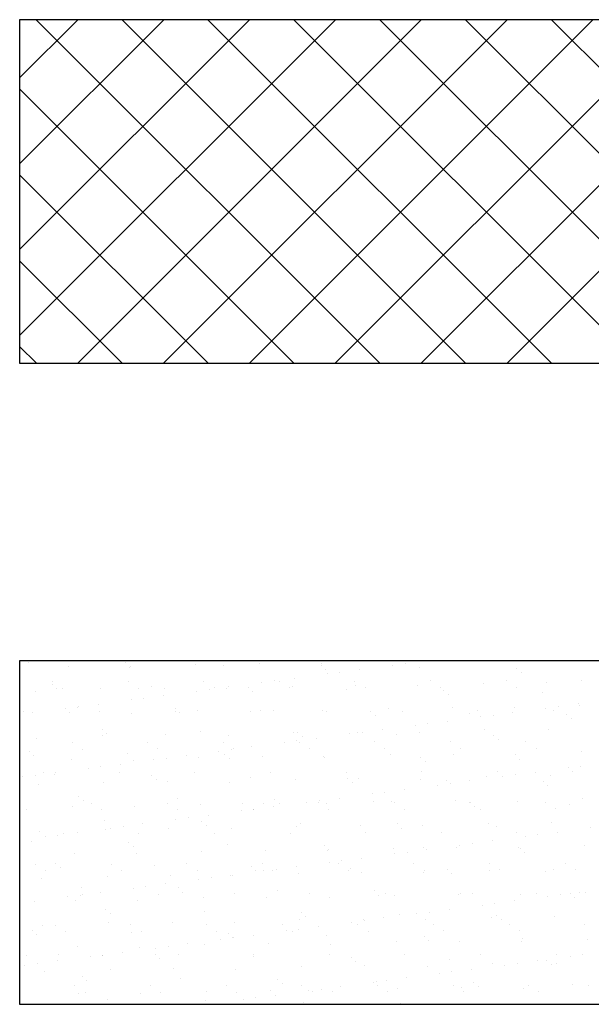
# Model space of a CAD drawing. Header units: millimetres. Extents: x -7023 to 53801, y 9849 to 33561.
# Tile 210 of 256: x 9471 to 9531, y 23585 to 23688. Entities that reach past the tile are written whole.
import ezdxf

# ---------------------------------------------------------------- set-up
doc = ezdxf.new("R2010")
doc.units = ezdxf.units.MM
doc.layers.add('.IE_podklad', color=252, linetype='Continuous')

msp = doc.modelspace()

# ---------------------------------------------------------------- linework, layer by layer
at = {"layer": '.IE_podklad'}
for p, q in [((9471.12, 23681.78), (9477.21, 23687.87)), ((9471.12, 23672.8), (9486.19, 23687.87)), ((9471.12, 23663.82), (9495.17, 23687.87)), ((9471.12, 23654.84), (9504.15, 23687.87)), ((9590.63, 23687.87), (9471.12, 23687.87)), ((9471.12, 23687.87), (9471.12, 23651.94)), ((9508.79, 23651.94), (9472.86, 23687.87)), ((9477.2, 23651.94), (9513.13, 23687.87)), ((9517.77, 23651.94), (9481.84, 23687.87)), ((9486.18, 23651.94), (9522.11, 23687.87)), ((9526.75, 23651.94), (9490.82, 23687.87)), ((9495.16, 23651.94), (9531.09, 23687.87)), ((9535.73, 23651.94), (9499.8, 23687.87)), ((9504.14, 23651.94), (9540.07, 23687.87)), ((9544.71, 23651.94), (9508.78, 23687.87)), ((9513.12, 23651.94), (9549.05, 23687.87)), ((9553.69, 23651.94), (9517.76, 23687.87)), ((9522.1, 23651.94), (9558.03, 23687.87)), ((9562.67, 23651.94), (9526.74, 23687.87)), ((9499.81, 23651.94), (9471.12, 23680.62)), ((9490.83, 23651.94), (9471.12, 23671.64)), ((9481.85, 23651.94), (9471.12, 23662.66)), ((9472.87, 23651.94), (9471.12, 23653.68)), ((9471.12, 23651.94), (9590.63, 23651.94)), ((9590.63, 23620.81), (9471.12, 23620.81)), ((9471.12, 23620.81), (9471.12, 23584.88)), ((9472.02, 23620.68), (9472.02, 23620.68)), ((9482.18, 23620.59), (9482.18, 23620.59)), ((9489.54, 23620.47), (9489.54, 23620.47)), ((9492.49, 23620.37), (9492.49, 23620.37)), ((9496.19, 23620.55), (9496.19, 23620.55)), ((9502.69, 23620.52), (9502.69, 23620.52)), ((9509.55, 23620.77), (9509.55, 23620.77)), ((9510.14, 23620.33), (9510.14, 23620.33)), ((9511.46, 23620.51), (9511.46, 23620.51)), ((9513.53, 23620.78), (9513.53, 23620.78)), ((9476.18, 23620.25), (9476.18, 23620.25)), ((9482.65, 23620.16), (9482.65, 23620.16)), ((9482.68, 23620.22), (9482.68, 23620.22)), ((9502.66, 23620.28), (9502.66, 23620.28)), ((9503.12, 23619.85), (9503.12, 23619.85)), ((9503.3, 23619.43), (9503.3, 23619.43)), ((9504.62, 23619.61), (9504.62, 23619.61)), ((9506.69, 23619.88), (9506.69, 23619.88)), ((9512.97, 23620.06), (9512.97, 23620.06)), ((9523.13, 23619.97), (9523.13, 23619.97)), ((9523.6, 23619.54), (9523.6, 23619.54)), ((9474.54, 23618.36), (9474.54, 23618.36)), ((9474.55, 23618.62), (9474.55, 23618.62)), ((9482.46, 23618.64), (9482.46, 23618.64)), ((9490.37, 23618.65), (9490.37, 23618.65)), ((9496.46, 23618.53), (9496.46, 23618.53)), ((9497.79, 23618.71), (9497.79, 23618.71)), ((9498.28, 23618.67), (9498.28, 23618.67)), ((9499.85, 23618.98), (9499.85, 23618.98)), ((9506.19, 23618.68), (9506.19, 23618.68)), ((9506.27, 23618.25), (9506.27, 23618.25)), ((9514.1, 23618.7), (9514.1, 23618.7)), ((9519.63, 23618.47), (9519.63, 23618.47)), ((9522.01, 23618.71), (9522.01, 23618.71)), ((9526.28, 23618.55), (9526.28, 23618.55)), ((9529.92, 23618.72), (9529.92, 23618.72)), ((9472.76, 23617.62), (9472.76, 23617.62)), ((9475.01, 23617.93), (9475.01, 23617.93)), ((9475.63, 23617.94), (9475.63, 23617.94)), ((9479.62, 23617.87), (9479.62, 23617.87)), ((9483.54, 23617.96), (9483.54, 23617.96)), ((9484.86, 23618.14), (9484.86, 23618.14)), ((9486.26, 23617.95), (9486.26, 23617.95)), ((9489.63, 23617.63), (9489.63, 23617.63)), ((9490.95, 23617.81), (9490.95, 23617.81)), ((9491.45, 23617.97), (9491.45, 23617.97)), ((9492.76, 23617.92), (9492.76, 23617.92)), ((9493.01, 23618.08), (9493.01, 23618.08)), ((9495.02, 23618.05), (9495.02, 23618.05)), ((9495.49, 23617.62), (9495.49, 23617.62)), ((9499.36, 23617.98), (9499.36, 23617.98)), ((9499.62, 23618.17), (9499.62, 23618.17)), ((9505.33, 23617.83), (9505.33, 23617.83)), ((9507.27, 23618), (9507.27, 23618)), ((9512.77, 23618.22), (9512.77, 23618.22)), ((9515.17, 23618.01), (9515.17, 23618.01)), ((9515.5, 23617.74), (9515.5, 23617.74)), ((9515.97, 23617.31), (9515.97, 23617.31)), ((9523.08, 23618.03), (9523.08, 23618.03)), ((9525.81, 23617.51), (9525.81, 23617.51)), ((9479.34, 23616.28), (9479.34, 23616.28)), ((9482.79, 23616.73), (9482.79, 23616.73)), ((9484.11, 23616.91), (9484.11, 23616.91)), ((9486.18, 23617.18), (9486.18, 23617.18)), ((9529.54, 23616.31), (9529.54, 23616.31)), ((9471.57, 23615.47), (9471.57, 23615.47)), ((9472.5, 23615.38), (9472.5, 23615.38)), ((9475.95, 23615.83), (9475.95, 23615.83)), ((9476.34, 23615.36), (9476.34, 23615.36)), ((9477.22, 23615.91), (9477.22, 23615.91)), ((9477.28, 23616.01), (9477.28, 23616.01)), ((9479.48, 23615.48), (9479.48, 23615.48)), ((9482.84, 23615.32), (9482.84, 23615.32)), ((9487.39, 23615.82), (9487.39, 23615.82)), ((9487.39, 23615.5), (9487.39, 23615.5)), ((9487.85, 23615.39), (9487.85, 23615.39)), ((9489.7, 23615.57), (9489.7, 23615.57)), ((9495.3, 23615.51), (9495.3, 23615.51)), ((9496.35, 23615.66), (9496.35, 23615.66)), ((9497.7, 23615.6), (9497.7, 23615.6)), ((9502.85, 23615.63), (9502.85, 23615.63)), ((9503.21, 23615.53), (9503.21, 23615.53)), ((9507.86, 23615.51), (9507.86, 23615.51)), ((9509.71, 23615.87), (9509.71, 23615.87)), ((9511.12, 23615.54), (9511.12, 23615.54)), ((9516.35, 23615.96), (9516.35, 23615.96)), ((9518.18, 23615.29), (9518.18, 23615.29)), ((9519.03, 23615.56), (9519.03, 23615.56)), ((9522.7, 23615.41), (9522.7, 23615.41)), ((9522.85, 23615.93), (9522.85, 23615.93)), ((9526.15, 23615.87), (9526.15, 23615.87)), ((9526.94, 23615.57), (9526.94, 23615.57)), ((9527.48, 23616.04), (9527.48, 23616.04)), ((9528.34, 23615.2), (9528.34, 23615.2)), ((9529.71, 23616.17), (9529.71, 23616.17)), ((9508.33, 23615.08), (9508.33, 23615.08)), ((9513.8, 23614.24), (9513.8, 23614.24)), ((9515.87, 23614.51), (9515.87, 23614.51)), ((9519.32, 23614.96), (9519.32, 23614.96)), ((9520.64, 23615.14), (9520.64, 23615.14)), ((9528.81, 23614.77), (9528.81, 23614.77)), ((9479.75, 23613.59), (9479.75, 23613.59)), ((9480.22, 23613.16), (9480.22, 23613.16)), ((9490.06, 23613.37), (9490.06, 23613.37)), ((9499.78, 23613.27), (9499.78, 23613.27)), ((9500.23, 23613.28), (9500.23, 23613.28)), ((9505.64, 23613.16), (9505.64, 23613.16)), ((9506.43, 23613.36), (9506.43, 23613.36)), ((9506.97, 23613.34), (9506.97, 23613.34)), ((9509.03, 23613.61), (9509.03, 23613.61)), ((9512.48, 23614.06), (9512.48, 23614.06)), ((9512.93, 23613.33), (9512.93, 23613.33)), ((9519.79, 23613.58), (9519.79, 23613.58)), ((9526.44, 23613.66), (9526.44, 23613.66)), ((9472.92, 23612.73), (9472.92, 23612.73)), ((9476.61, 23612.26), (9476.61, 23612.26)), ((9479.78, 23612.97), (9479.78, 23612.97)), ((9484.52, 23612.28), (9484.52, 23612.28)), ((9486.42, 23613.06), (9486.42, 23613.06)), ((9492.43, 23612.29), (9492.43, 23612.29)), ((9492.92, 23613.03), (9492.92, 23613.03)), ((9498.81, 23612.26), (9498.81, 23612.26)), ((9500.13, 23612.44), (9500.13, 23612.44)), ((9500.34, 23612.31), (9500.34, 23612.31)), ((9500.7, 23612.85), (9500.7, 23612.85)), ((9502.19, 23612.71), (9502.19, 23612.71)), ((9508.25, 23612.32), (9508.25, 23612.32)), ((9510.54, 23613.06), (9510.54, 23613.06)), ((9516.16, 23612.33), (9516.16, 23612.33)), ((9520.7, 23612.97), (9520.7, 23612.97)), ((9521.17, 23612.54), (9521.17, 23612.54)), ((9524.07, 23612.35), (9524.07, 23612.35)), ((9472.11, 23611.36), (9472.11, 23611.36)), ((9477.68, 23611.58), (9477.68, 23611.58)), ((9482.43, 23611.14), (9482.43, 23611.14)), ((9485.59, 23611.59), (9485.59, 23611.59)), ((9491.97, 23611.36), (9491.97, 23611.36)), ((9492.59, 23611.05), (9492.59, 23611.05)), ((9493.29, 23611.54), (9493.29, 23611.54)), ((9493.5, 23611.61), (9493.5, 23611.61)), ((9495.36, 23611.81), (9495.36, 23611.81)), ((9501.41, 23611.62), (9501.41, 23611.62)), ((9509.32, 23611.64), (9509.32, 23611.64)), ((9516.51, 23611.06), (9516.51, 23611.06)), ((9517.23, 23611.65), (9517.23, 23611.65)), ((9525.14, 23611.67), (9525.14, 23611.67)), ((9529.87, 23611.28), (9529.87, 23611.28)), ((9472.58, 23610.93), (9472.58, 23610.93)), ((9476.5, 23610.46), (9476.5, 23610.46)), ((9483, 23610.43), (9483, 23610.43)), ((9485.13, 23610.46), (9485.13, 23610.46)), ((9486.45, 23610.64), (9486.45, 23610.64)), ((9488.52, 23610.91), (9488.52, 23610.91)), ((9489.86, 23610.68), (9489.86, 23610.68)), ((9493.06, 23610.62), (9493.06, 23610.62)), ((9496.51, 23610.76), (9496.51, 23610.76)), ((9502.9, 23610.83), (9502.9, 23610.83)), ((9503.01, 23610.73), (9503.01, 23610.73)), ((9509.87, 23610.98), (9509.87, 23610.98)), ((9513.07, 23610.74), (9513.07, 23610.74)), ((9513.54, 23610.31), (9513.54, 23610.31)), ((9523.01, 23611.03), (9523.01, 23611.03)), ((9523.38, 23610.52), (9523.38, 23610.52)), ((9473.62, 23609.11), (9473.62, 23609.11)), ((9474.84, 23609.11), (9474.84, 23609.11)), ((9478.29, 23609.56), (9478.29, 23609.56)), ((9479.62, 23609.74), (9479.62, 23609.74)), ((9481.53, 23609.12), (9481.53, 23609.12)), ((9481.68, 23610.01), (9481.68, 23610.01)), ((9489.44, 23609.14), (9489.44, 23609.14)), ((9497.35, 23609.15), (9497.35, 23609.15)), ((9505.26, 23609.17), (9505.26, 23609.17)), ((9513.17, 23609.18), (9513.17, 23609.18)), ((9521.08, 23609.2), (9521.08, 23609.2)), ((9525.05, 23609.14), (9525.05, 23609.14)), ((9528.5, 23609.6), (9528.5, 23609.6)), ((9528.99, 23609.21), (9528.99, 23609.21)), ((9529.82, 23609.77), (9529.82, 23609.77)), ((9471.46, 23608.66), (9471.46, 23608.66)), ((9472.78, 23608.84), (9472.78, 23608.84)), ((9474.79, 23608.91), (9474.79, 23608.91)), ((9479.94, 23608.08), (9479.94, 23608.08)), ((9484.96, 23608.82), (9484.96, 23608.82)), ((9485.42, 23608.39), (9485.42, 23608.39)), ((9486.58, 23608.16), (9486.58, 23608.16)), ((9493.08, 23608.13), (9493.08, 23608.13)), ((9495.27, 23608.6), (9495.27, 23608.6)), ((9499.94, 23608.38), (9499.94, 23608.38)), ((9505.43, 23608.51), (9505.43, 23608.51)), ((9505.9, 23608.08), (9505.9, 23608.08)), ((9506.59, 23608.47), (9506.59, 23608.47)), ((9513.09, 23608.43), (9513.09, 23608.43)), ((9515.75, 23608.29), (9515.75, 23608.29)), ((9516.14, 23607.97), (9516.14, 23607.97)), ((9518.21, 23608.24), (9518.21, 23608.24)), ((9519.95, 23608.68), (9519.95, 23608.68)), ((9521.66, 23608.7), (9521.66, 23608.7)), ((9522.98, 23608.87), (9522.98, 23608.87)), ((9525.91, 23608.2), (9525.91, 23608.2)), ((9526.6, 23608.77), (9526.6, 23608.77)), ((9473.08, 23607.83), (9473.08, 23607.83)), ((9509.31, 23607.07), (9509.31, 23607.07)), ((9511.37, 23607.34), (9511.37, 23607.34)), ((9514.82, 23607.8), (9514.82, 23607.8)), ((9526.38, 23607.77), (9526.38, 23607.77)), ((9477.32, 23606.59), (9477.32, 23606.59)), ((9477.79, 23606.16), (9477.79, 23606.16)), ((9478.66, 23605.9), (9478.66, 23605.9)), ((9486.57, 23605.92), (9486.57, 23605.92)), ((9487.63, 23606.37), (9487.63, 23606.37)), ((9494.48, 23605.93), (9494.48, 23605.93)), ((9497.8, 23606.28), (9497.8, 23606.28)), ((9501.15, 23606), (9501.15, 23606)), ((9502.39, 23605.95), (9502.39, 23605.95)), ((9502.47, 23606.17), (9502.47, 23606.17)), ((9504.54, 23606.44), (9504.54, 23606.44)), ((9507.99, 23606.9), (9507.99, 23606.9)), ((9508.11, 23606.06), (9508.11, 23606.06)), ((9510.03, 23606.08), (9510.03, 23606.08)), ((9510.3, 23605.96), (9510.3, 23605.96)), ((9516.67, 23606.17), (9516.67, 23606.17)), ((9518.21, 23605.97), (9518.21, 23605.97)), ((9518.27, 23605.97), (9518.27, 23605.97)), ((9523.17, 23606.14), (9523.17, 23606.14)), ((9526.12, 23605.99), (9526.12, 23605.99)), ((9530.03, 23606.38), (9530.03, 23606.38)), ((9471.82, 23605.21), (9471.82, 23605.21)), ((9476.66, 23605.57), (9476.66, 23605.57)), ((9479.73, 23605.22), (9479.73, 23605.22)), ((9483.16, 23605.54), (9483.16, 23605.54)), ((9487.64, 23605.23), (9487.64, 23605.23)), ((9490.02, 23605.78), (9490.02, 23605.78)), ((9494.31, 23605.1), (9494.31, 23605.1)), ((9495.55, 23605.25), (9495.55, 23605.25)), ((9495.63, 23605.27), (9495.63, 23605.27)), ((9496.67, 23605.87), (9496.67, 23605.87)), ((9497.7, 23605.54), (9497.7, 23605.54)), ((9498.27, 23605.85), (9498.27, 23605.85)), ((9503.17, 23605.84), (9503.17, 23605.84)), ((9503.46, 23605.26), (9503.46, 23605.26)), ((9511.37, 23605.28), (9511.37, 23605.28)), ((9518.74, 23605.54), (9518.74, 23605.54)), ((9519.28, 23605.29), (9519.28, 23605.29)), ((9527.19, 23605.31), (9527.19, 23605.31)), ((9528.59, 23605.74), (9528.59, 23605.74)), ((9480, 23604.14), (9480, 23604.14)), ((9487.47, 23604.2), (9487.47, 23604.2)), ((9488.8, 23604.37), (9488.8, 23604.37)), ((9490.16, 23604.05), (9490.16, 23604.05)), ((9490.86, 23604.64), (9490.86, 23604.64)), ((9526.76, 23603.87), (9526.76, 23603.87)), ((9473.24, 23602.94), (9473.24, 23602.94)), ((9477.19, 23602.84), (9477.19, 23602.84)), ((9480.1, 23603.19), (9480.1, 23603.19)), ((9480.64, 23603.3), (9480.64, 23603.3)), ((9481.96, 23603.47), (9481.96, 23603.47)), ((9484.02, 23603.74), (9484.02, 23603.74)), ((9486.74, 23603.27), (9486.74, 23603.27)), ((9490.63, 23603.62), (9490.63, 23603.62)), ((9493.24, 23603.24), (9493.24, 23603.24)), ((9500.1, 23603.49), (9500.1, 23603.49)), ((9500.48, 23603.83), (9500.48, 23603.83)), ((9506.75, 23603.57), (9506.75, 23603.57)), ((9507.31, 23602.81), (9507.31, 23602.81)), ((9510.64, 23603.74), (9510.64, 23603.74)), ((9511.11, 23603.31), (9511.11, 23603.31)), ((9513.25, 23603.54), (9513.25, 23603.54)), ((9515.22, 23602.82), (9515.22, 23602.82)), ((9520.11, 23603.79), (9520.11, 23603.79)), ((9520.95, 23603.52), (9520.95, 23603.52)), ((9523.13, 23602.84), (9523.13, 23602.84)), ((9527.39, 23602.87), (9527.39, 23602.87)), ((9530.84, 23603.33), (9530.84, 23603.33)), ((9472.36, 23601.91), (9472.36, 23601.91)), ((9473.8, 23602.4), (9473.8, 23602.4)), ((9475.12, 23602.57), (9475.12, 23602.57)), ((9475.67, 23602.75), (9475.67, 23602.75)), ((9482.53, 23601.82), (9482.53, 23601.82)), ((9483.58, 23602.76), (9483.58, 23602.76)), ((9491.49, 23602.78), (9491.49, 23602.78)), ((9499.4, 23602.79), (9499.4, 23602.79)), ((9520.55, 23601.97), (9520.55, 23601.97)), ((9524, 23602.43), (9524, 23602.43)), ((9525.32, 23602.6), (9525.32, 23602.6)), ((9482.99, 23601.39), (9482.99, 23601.39)), ((9490.18, 23600.89), (9490.18, 23600.89)), ((9492.84, 23601.6), (9492.84, 23601.6)), ((9496.83, 23600.97), (9496.83, 23600.97)), ((9503, 23601.51), (9503, 23601.51)), ((9503.33, 23600.94), (9503.33, 23600.94)), ((9503.47, 23601.08), (9503.47, 23601.08)), ((9510.19, 23601.19), (9510.19, 23601.19)), ((9511.65, 23600.8), (9511.65, 23600.8)), ((9513.32, 23601.29), (9513.32, 23601.29)), ((9513.71, 23601.07), (9513.71, 23601.07)), ((9516.83, 23601.27), (9516.83, 23601.27)), ((9517.16, 23601.53), (9517.16, 23601.53)), ((9518.49, 23601.7), (9518.49, 23601.7)), ((9523.33, 23601.24), (9523.33, 23601.24)), ((9523.48, 23601.2), (9523.48, 23601.2)), ((9523.95, 23600.77), (9523.95, 23600.77)), ((9530.19, 23601.49), (9530.19, 23601.49)), ((9476.82, 23600.67), (9476.82, 23600.67)), ((9483.32, 23600.64), (9483.32, 23600.64)), ((9503.49, 23599.73), (9503.49, 23599.73)), ((9504.81, 23599.9), (9504.81, 23599.9)), ((9506.88, 23600.17), (9506.88, 23600.17)), ((9510.33, 23600.63), (9510.33, 23600.63)), ((9472.8, 23599.53), (9472.8, 23599.53)), ((9473.87, 23598.85), (9473.87, 23598.85)), ((9474.89, 23599.59), (9474.89, 23599.59)), ((9475.36, 23599.16), (9475.36, 23599.16)), ((9480.71, 23599.54), (9480.71, 23599.54)), ((9481.78, 23598.86), (9481.78, 23598.86)), ((9485.2, 23599.37), (9485.2, 23599.37)), ((9488.62, 23599.56), (9488.62, 23599.56)), ((9489.69, 23598.87), (9489.69, 23598.87)), ((9495.37, 23599.28), (9495.37, 23599.28)), ((9495.84, 23598.85), (9495.84, 23598.85)), ((9496.53, 23599.57), (9496.53, 23599.57)), ((9496.65, 23598.83), (9496.65, 23598.83)), ((9497.6, 23598.89), (9497.6, 23598.89)), ((9497.97, 23599), (9497.97, 23599)), ((9500.04, 23599.27), (9500.04, 23599.27)), ((9504.44, 23599.59), (9504.44, 23599.59)), ((9505.51, 23598.9), (9505.51, 23598.9)), ((9505.68, 23599.06), (9505.68, 23599.06)), ((9512.35, 23599.6), (9512.35, 23599.6)), ((9513.42, 23598.92), (9513.42, 23598.92)), ((9515.85, 23598.97), (9515.85, 23598.97)), ((9520.26, 23599.61), (9520.26, 23599.61)), ((9520.27, 23598.89), (9520.27, 23598.89)), ((9521.33, 23598.93), (9521.33, 23598.93)), ((9526.16, 23598.74), (9526.16, 23598.74)), ((9526.92, 23598.98), (9526.92, 23598.98)), ((9528.17, 23599.63), (9528.17, 23599.63)), ((9529.24, 23598.95), (9529.24, 23598.95)), ((9473.4, 23598.04), (9473.4, 23598.04)), ((9480.26, 23598.29), (9480.26, 23598.29)), ((9486.9, 23598.38), (9486.9, 23598.38)), ((9489.82, 23597.93), (9489.82, 23597.93)), ((9491.14, 23598.1), (9491.14, 23598.1)), ((9493.2, 23598.37), (9493.2, 23598.37)), ((9493.4, 23598.35), (9493.4, 23598.35)), ((9500.26, 23598.59), (9500.26, 23598.59)), ((9506.91, 23598.68), (9506.91, 23598.68)), ((9513.41, 23598.65), (9513.41, 23598.65)), ((9516.31, 23598.54), (9516.31, 23598.54)), ((9477.57, 23597.14), (9477.57, 23597.14)), ((9482.98, 23597.03), (9482.98, 23597.03)), ((9484.3, 23597.2), (9484.3, 23597.2)), ((9486.37, 23597.47), (9486.37, 23597.47)), ((9487.73, 23597.05), (9487.73, 23597.05)), ((9498.05, 23596.83), (9498.05, 23596.83)), ((9508.21, 23596.74), (9508.21, 23596.74)), ((9472.69, 23595.67), (9472.69, 23595.67)), ((9476.14, 23596.13), (9476.14, 23596.13)), ((9476.98, 23595.78), (9476.98, 23595.78)), ((9477.46, 23596.3), (9477.46, 23596.3)), ((9477.73, 23596.39), (9477.73, 23596.39)), ((9479.53, 23596.57), (9479.53, 23596.57)), ((9483.48, 23595.75), (9483.48, 23595.75)), ((9485.64, 23596.4), (9485.64, 23596.4)), ((9488.2, 23596.62), (9488.2, 23596.62)), ((9490.34, 23596), (9490.34, 23596)), ((9493.55, 23596.42), (9493.55, 23596.42)), ((9496.99, 23596.08), (9496.99, 23596.08)), ((9501.46, 23596.43), (9501.46, 23596.43)), ((9503.49, 23596.05), (9503.49, 23596.05)), ((9508.68, 23596.31), (9508.68, 23596.31)), ((9509.37, 23596.45), (9509.37, 23596.45)), ((9510.35, 23596.3), (9510.35, 23596.3)), ((9516.99, 23596.38), (9516.99, 23596.38)), ((9517.28, 23596.46), (9517.28, 23596.46)), ((9518.52, 23596.52), (9518.52, 23596.52)), ((9522.89, 23595.71), (9522.89, 23595.71)), ((9523.49, 23596.35), (9523.49, 23596.35)), ((9525.19, 23596.48), (9525.19, 23596.48)), ((9526.34, 23596.16), (9526.34, 23596.16)), ((9527.67, 23596.33), (9527.67, 23596.33)), ((9528.69, 23596.43), (9528.69, 23596.43)), ((9529.15, 23596), (9529.15, 23596)), ((9529.73, 23596.61), (9529.73, 23596.61)), ((9530.35, 23596.6), (9530.35, 23596.6)), ((9480.1, 23594.82), (9480.1, 23594.82)), ((9490.41, 23594.6), (9490.41, 23594.6)), ((9516.06, 23594.81), (9516.06, 23594.81)), ((9519.51, 23595.26), (9519.51, 23595.26)), ((9520.83, 23595.43), (9520.83, 23595.43)), ((9480.57, 23594.39), (9480.57, 23594.39)), ((9500.42, 23593.7), (9500.42, 23593.7)), ((9500.57, 23594.51), (9500.57, 23594.51)), ((9501.04, 23594.08), (9501.04, 23594.08)), ((9507.07, 23593.78), (9507.07, 23593.78)), ((9507.15, 23593.63), (9507.15, 23593.63)), ((9509.22, 23593.91), (9509.22, 23593.91)), ((9510.89, 23594.29), (9510.89, 23594.29)), ((9512.67, 23594.36), (9512.67, 23594.36)), ((9513.57, 23593.75), (9513.57, 23593.75)), ((9513.99, 23594.53), (9513.99, 23594.53)), ((9520.43, 23594), (9520.43, 23594)), ((9521.05, 23594.2), (9521.05, 23594.2)), ((9521.52, 23593.77), (9521.52, 23593.77)), ((9527.08, 23594.08), (9527.08, 23594.08)), ((9472.46, 23592.59), (9472.46, 23592.59)), ((9473.56, 23593.15), (9473.56, 23593.15)), ((9474.85, 23593.17), (9474.85, 23593.17)), ((9480.42, 23593.4), (9480.42, 23593.4)), ((9482.76, 23593.18), (9482.76, 23593.18)), ((9487.06, 23593.48), (9487.06, 23593.48)), ((9490.67, 23593.2), (9490.67, 23593.2)), ((9491.74, 23592.51), (9491.74, 23592.51)), ((9493.56, 23593.45), (9493.56, 23593.45)), ((9498.58, 23593.21), (9498.58, 23593.21)), ((9498.99, 23592.56), (9498.99, 23592.56)), ((9499.65, 23592.53), (9499.65, 23592.53)), ((9500.32, 23592.73), (9500.32, 23592.73)), ((9502.38, 23593.01), (9502.38, 23593.01)), ((9505.83, 23593.46), (9505.83, 23593.46)), ((9506.49, 23593.22), (9506.49, 23593.22)), ((9507.56, 23592.54), (9507.56, 23592.54)), ((9514.4, 23593.24), (9514.4, 23593.24)), ((9515.47, 23592.56), (9515.47, 23592.56)), ((9522.31, 23593.25), (9522.31, 23593.25)), ((9523.38, 23592.57), (9523.38, 23592.57)), ((9530.22, 23593.27), (9530.22, 23593.27)), ((9472.93, 23592.16), (9472.93, 23592.16)), ((9475.92, 23592.48), (9475.92, 23592.48)), ((9482.77, 23592.37), (9482.77, 23592.37)), ((9483.83, 23592.5), (9483.83, 23592.5)), ((9492.16, 23591.66), (9492.16, 23591.66)), ((9492.94, 23592.28), (9492.94, 23592.28)), ((9493.41, 23591.85), (9493.41, 23591.85)), ((9493.48, 23591.83), (9493.48, 23591.83)), ((9495.54, 23592.11), (9495.54, 23592.11)), ((9503.25, 23592.06), (9503.25, 23592.06)), ((9513.42, 23591.97), (9513.42, 23591.97)), ((9513.88, 23591.54), (9513.88, 23591.54)), ((9517.15, 23591.49), (9517.15, 23591.49)), ((9523.73, 23591.75), (9523.73, 23591.75)), ((9530.51, 23591.7), (9530.51, 23591.7)), ((9477.14, 23590.88), (9477.14, 23590.88)), ((9483.64, 23590.85), (9483.64, 23590.85)), ((9485.32, 23590.76), (9485.32, 23590.76)), ((9486.64, 23590.93), (9486.64, 23590.93)), ((9488.71, 23591.21), (9488.71, 23591.21)), ((9490.5, 23591.1), (9490.5, 23591.1)), ((9497.15, 23591.19), (9497.15, 23591.19)), ((9503.65, 23591.15), (9503.65, 23591.15)), ((9510.51, 23591.4), (9510.51, 23591.4)), ((9523.65, 23591.46), (9523.65, 23591.46)), ((9471.87, 23590.01), (9471.87, 23590.01)), ((9475.14, 23590.14), (9475.14, 23590.14)), ((9478.48, 23589.86), (9478.48, 23589.86)), ((9479.78, 23590.03), (9479.78, 23590.03)), ((9479.81, 23590.03), (9479.81, 23590.03)), ((9481.87, 23590.31), (9481.87, 23590.31)), ((9485.3, 23590.05), (9485.3, 23590.05)), ((9485.77, 23589.62), (9485.77, 23589.62)), ((9487.69, 23590.04), (9487.69, 23590.04)), ((9495.6, 23590.06), (9495.6, 23590.06)), ((9495.62, 23589.83), (9495.62, 23589.83)), ((9503.51, 23590.07), (9503.51, 23590.07)), ((9505.78, 23589.74), (9505.78, 23589.74)), ((9511.42, 23590.09), (9511.42, 23590.09)), ((9516.09, 23589.52), (9516.09, 23589.52)), ((9519.33, 23590.1), (9519.33, 23590.1)), ((9525.24, 23589.44), (9525.24, 23589.44)), ((9526.26, 23589.43), (9526.26, 23589.43)), ((9527.24, 23590.11), (9527.24, 23590.11)), ((9528.69, 23589.89), (9528.69, 23589.89)), ((9530.01, 23590.07), (9530.01, 23590.07)), ((9471.65, 23588.96), (9471.65, 23588.96)), ((9472.97, 23589.13), (9472.97, 23589.13)), ((9475.03, 23589.41), (9475.03, 23589.41)), ((9480.58, 23588.5), (9480.58, 23588.5)), ((9487.22, 23588.59), (9487.22, 23588.59)), ((9493.72, 23588.56), (9493.72, 23588.56)), ((9500.58, 23588.8), (9500.58, 23588.8)), ((9506.25, 23589.31), (9506.25, 23589.31)), ((9507.23, 23588.89), (9507.23, 23588.89)), ((9513.73, 23588.86), (9513.73, 23588.86)), ((9518.4, 23588.54), (9518.4, 23588.54)), ((9520.59, 23589.11), (9520.59, 23589.11)), ((9521.85, 23588.99), (9521.85, 23588.99)), ((9523.17, 23589.17), (9523.17, 23589.17)), ((9526.73, 23589), (9526.73, 23589)), ((9527.24, 23589.19), (9527.24, 23589.19)), ((9473.72, 23588.26), (9473.72, 23588.26)), ((9477.67, 23587.82), (9477.67, 23587.82)), ((9478.14, 23587.39), (9478.14, 23587.39)), ((9487.98, 23587.6), (9487.98, 23587.6)), ((9498.14, 23587.51), (9498.14, 23587.51)), ((9509.5, 23587.37), (9509.5, 23587.37)), ((9511.56, 23587.64), (9511.56, 23587.64)), ((9515.01, 23588.09), (9515.01, 23588.09)), ((9516.33, 23588.27), (9516.33, 23588.27)), ((9476.9, 23586.81), (9476.9, 23586.81)), ((9484.81, 23586.82), (9484.81, 23586.82)), ((9492.72, 23586.84), (9492.72, 23586.84)), ((9498.61, 23587.08), (9498.61, 23587.08)), ((9500.63, 23586.85), (9500.63, 23586.85)), ((9502.66, 23586.47), (9502.66, 23586.47)), ((9504.72, 23586.74), (9504.72, 23586.74)), ((9508.17, 23587.19), (9508.17, 23587.19)), ((9508.46, 23587.29), (9508.46, 23587.29)), ((9508.54, 23586.86), (9508.54, 23586.86)), ((9510.67, 23586.51), (9510.67, 23586.51)), ((9516.45, 23586.88), (9516.45, 23586.88)), ((9517.31, 23586.59), (9517.31, 23586.59)), ((9518.62, 23587.2), (9518.62, 23587.2)), ((9519.09, 23586.77), (9519.09, 23586.77)), ((9523.81, 23586.56), (9523.81, 23586.56)), ((9524.36, 23586.89), (9524.36, 23586.89)), ((9528.94, 23586.97), (9528.94, 23586.97)), ((9530.67, 23586.81), (9530.67, 23586.81)), ((9477.3, 23585.99), (9477.3, 23585.99)), ((9477.97, 23586.12), (9477.97, 23586.12)), ((9480.35, 23585.37), (9480.35, 23585.37)), ((9483.8, 23585.96), (9483.8, 23585.96)), ((9485.88, 23586.14), (9485.88, 23586.14)), ((9490.66, 23586.21), (9490.66, 23586.21)), ((9493.79, 23586.15), (9493.79, 23586.15)), ((9494.5, 23585.39), (9494.5, 23585.39)), ((9495.82, 23585.57), (9495.82, 23585.57)), ((9497.31, 23586.29), (9497.31, 23586.29)), ((9497.89, 23585.84), (9497.89, 23585.84)), ((9501.34, 23586.29), (9501.34, 23586.29)), ((9501.7, 23586.17), (9501.7, 23586.17)), ((9503.81, 23586.26), (9503.81, 23586.26)), ((9509.61, 23586.18), (9509.61, 23586.18)), ((9517.52, 23586.2), (9517.52, 23586.2)), ((9525.43, 23586.21), (9525.43, 23586.21)), ((9471.12, 23584.88), (9590.63, 23584.88)), ((9490.51, 23585.28), (9490.51, 23585.28)), ((9491.05, 23584.94), (9491.05, 23584.94)), ((9500.82, 23585.06), (9500.82, 23585.06)), ((9510.99, 23584.97), (9510.99, 23584.97))]:
    msp.add_line(p, q, dxfattribs=at)

doc.saveas('drawing.dxf')
